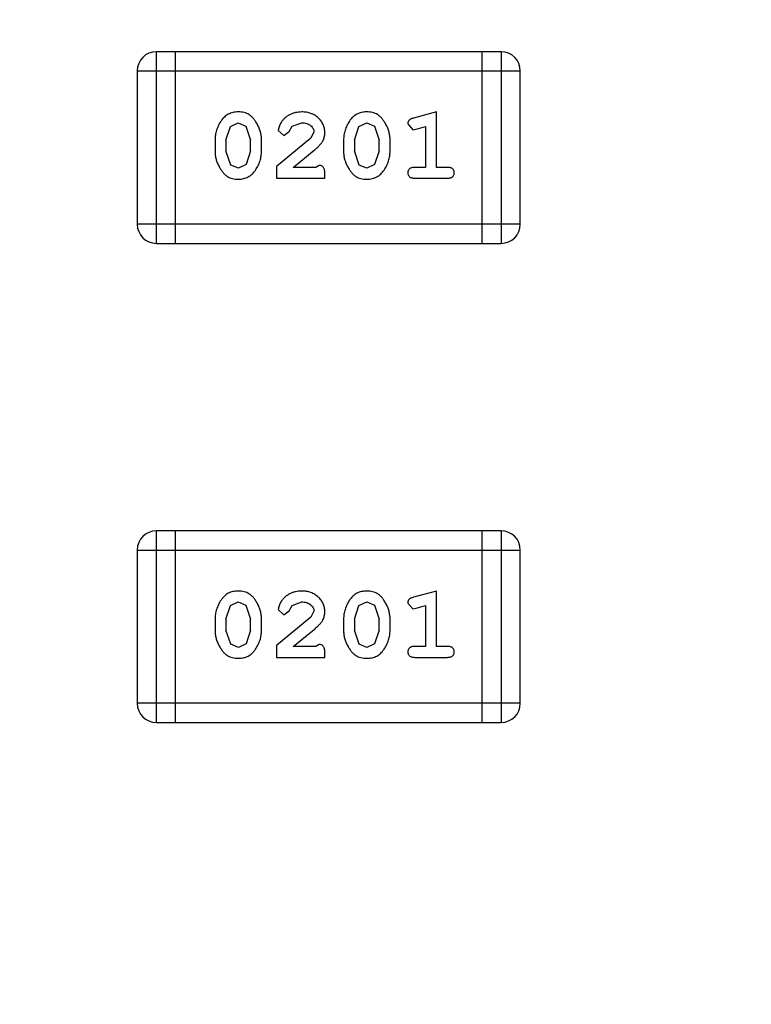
# Model space of a CAD drawing. Header units: inches. Extents: x 398 to 599, y 40 to 151.
# Tile 89 of 100: x 564.68 to 565.85, y 97.72 to 99.29. Entities that reach past the tile are written whole.
import ezdxf

# ---------------------------------------------------------------- set-up
doc = ezdxf.new("R2010")
doc.units = ezdxf.units.IN
doc.header["$LTSCALE"] = 1.21
doc.header["$MEASUREMENT"] = 0
doc.layers.get('0').update_dxf_attribs({"linetype": 'CONTINUOUS'})

msp = doc.modelspace()

# ---------------------------------------------------------------- linework, layer by layer
at = {"color": 7, "linetype": 'Continuous'}
for p, q in [((564.8985, 98.935), (564.8985, 99.2398)), ((565.4471, 99.2398), (564.8985, 99.2398)), ((564.9289, 98.935), (564.9289, 99.2398)), ((565.4166, 99.2398), (565.4166, 98.935)), ((565.4471, 99.2398), (565.4471, 98.935)), ((564.868, 99.2093), (564.868, 98.9655)), ((564.868, 99.2093), (565.4776, 99.2093)), ((565.4776, 98.9655), (565.4776, 99.2093)), ((565.3443, 99.144), (565.3077, 99.1341)), ((565.3443, 99.0559), (565.3443, 99.144)), ((565.0164, 99.1209), (565.0288, 99.1267)), ((565.0288, 99.1267), (565.0409, 99.1214)), ((565.1148, 99.1213), (565.1297, 99.1267)), ((565.2209, 99.1209), (565.2333, 99.1267)), ((565.2333, 99.1267), (565.2454, 99.1214)), ((565.2986, 99.125), (565.3065, 99.1157)), ((565.0092, 99.0991), (565.0164, 99.1209)), ((565.0409, 99.1214), (565.0485, 99.0991)), ((565.0925, 99.1147), (565.1014, 99.1063)), ((565.1014, 99.1063), (565.1099, 99.1128)), ((565.1099, 99.1128), (565.1148, 99.1213)), ((565.1492, 99.1122), (565.1444, 99.1025)), ((565.2137, 99.0991), (565.2209, 99.1209)), ((565.2454, 99.1214), (565.253, 99.0991)), ((565.3065, 99.1157), (565.3119, 99.1167)), ((565.3119, 99.1167), (565.3269, 99.1209)), ((565.3269, 99.1209), (565.3269, 99.0559)), ((564.9919, 99.0994), (564.9919, 99.0817)), ((565.0092, 99.0991), (565.0092, 99.0819)), ((565.0485, 99.0819), (565.0485, 99.0991)), ((565.0658, 99.0817), (565.0658, 99.0994)), ((565.1444, 99.1025), (565.0894, 99.0575)), ((565.1964, 99.0994), (565.1964, 99.0817)), ((565.2137, 99.0991), (565.2137, 99.0819)), ((565.253, 99.0819), (565.253, 99.0991)), ((565.2703, 99.0817), (565.2703, 99.0994)), ((565.0168, 99.0596), (565.0092, 99.0819)), ((565.0485, 99.0819), (565.0412, 99.0602)), ((565.1161, 99.0559), (565.1497, 99.083)), ((565.2213, 99.0596), (565.2137, 99.0819)), ((565.253, 99.0819), (565.2458, 99.0602)), ((565.029, 99.0544), (565.0168, 99.0596)), ((565.0412, 99.0602), (565.029, 99.0544)), ((565.0894, 99.0575), (565.0894, 99.0386)), ((565.1523, 99.0559), (565.1161, 99.0559)), ((565.1578, 99.0591), (565.1523, 99.0559)), ((565.2335, 99.0544), (565.2213, 99.0596)), ((565.2458, 99.0602), (565.2335, 99.0544)), ((565.3269, 99.0559), (565.3096, 99.0559)), ((565.3616, 99.0559), (565.3443, 99.0559)), ((565.0894, 99.0386), (565.1665, 99.0386)), ((565.1665, 99.0386), (565.1665, 99.0465)), ((565.3096, 99.0386), (565.3616, 99.0386)), ((565.4776, 98.9655), (564.868, 98.9655)), ((564.8985, 98.935), (565.4471, 98.935)), ((564.8985, 98.173), (564.8985, 98.4778)), ((565.4471, 98.4778), (564.8985, 98.4778)), ((564.9289, 98.173), (564.9289, 98.4778)), ((565.4166, 98.4778), (565.4166, 98.173)), ((565.4471, 98.4778), (565.4471, 98.173)), ((564.868, 98.4473), (564.868, 98.2035)), ((564.868, 98.4473), (565.4776, 98.4473)), ((565.4776, 98.2035), (565.4776, 98.4473)), ((565.3443, 98.382), (565.3077, 98.3721)), ((565.3443, 98.2939), (565.3443, 98.382)), ((565.0092, 98.3371), (565.0164, 98.3589)), ((565.0164, 98.3589), (565.0288, 98.3647)), ((565.0288, 98.3647), (565.0409, 98.3594)), ((565.0409, 98.3594), (565.0485, 98.3371)), ((565.1099, 98.3508), (565.1148, 98.3593)), ((565.1148, 98.3593), (565.1297, 98.3647)), ((565.2137, 98.3371), (565.2209, 98.3589)), ((565.2209, 98.3589), (565.2333, 98.3647)), ((565.2333, 98.3647), (565.2454, 98.3594)), ((565.2454, 98.3594), (565.253, 98.3371)), ((565.2986, 98.363), (565.3065, 98.3537)), ((565.3119, 98.3547), (565.3269, 98.3589)), ((565.3269, 98.3589), (565.3269, 98.2939)), ((565.0925, 98.3527), (565.1014, 98.3443)), ((565.1014, 98.3443), (565.1099, 98.3508)), ((565.1492, 98.3502), (565.1444, 98.3405)), ((565.3065, 98.3537), (565.3119, 98.3547)), ((564.9919, 98.3374), (564.9919, 98.3197)), ((565.0092, 98.3371), (565.0092, 98.3199)), ((565.0485, 98.3199), (565.0485, 98.3371)), ((565.0658, 98.3197), (565.0658, 98.3374)), ((565.1444, 98.3405), (565.0894, 98.2955)), ((565.1964, 98.3374), (565.1964, 98.3197)), ((565.2137, 98.3371), (565.2137, 98.3199)), ((565.253, 98.3199), (565.253, 98.3371)), ((565.2703, 98.3197), (565.2703, 98.3374)), ((565.0168, 98.2976), (565.0092, 98.3199)), ((565.0485, 98.3199), (565.0412, 98.2982)), ((565.1161, 98.2939), (565.1497, 98.321)), ((565.2213, 98.2976), (565.2137, 98.3199)), ((565.253, 98.3199), (565.2458, 98.2982)), ((565.029, 98.2924), (565.0168, 98.2976)), ((565.0412, 98.2982), (565.029, 98.2924)), ((565.0894, 98.2955), (565.0894, 98.2766)), ((565.1578, 98.2971), (565.1523, 98.2939)), ((565.2335, 98.2924), (565.2213, 98.2976)), ((565.2458, 98.2982), (565.2335, 98.2924)), ((565.1523, 98.2939), (565.1161, 98.2939)), ((565.1665, 98.2766), (565.1665, 98.2845)), ((565.3269, 98.2939), (565.3096, 98.2939)), ((565.3616, 98.2939), (565.3443, 98.2939)), ((565.0894, 98.2766), (565.1665, 98.2766)), ((565.3096, 98.2766), (565.3616, 98.2766)), ((565.4776, 98.2035), (564.868, 98.2035)), ((564.8985, 98.173), (565.4471, 98.173))]:
    msp.add_line(p, q, dxfattribs=at)
for centre, radius, start, end in [((553.751, 92.925), 23, 281.22586, 258.77532), ((553.751, 92.925), 22.75, 294.44334, 241.13427), ((564.8985, 99.2093), 0.0305, 90, 180), ((565.4471, 99.2093), 0.0305, 0, 90), ((564.8985, 98.9655), 0.0305, 180, 270), ((565.4471, 98.9655), 0.0305, 270, 0), ((564.8985, 98.4473), 0.0305, 90, 180), ((565.4471, 98.4473), 0.0305, 0, 90), ((564.8985, 98.2035), 0.0305, 180, 270), ((565.4471, 98.2035), 0.0305, 270, 0)]:
    msp.add_arc(centre, radius, start, end, dxfattribs=at)
for points, knots in [([(565.0287, 99.144), (565.0272, 99.144), (565.0244, 99.1439), (565.0203, 99.1432), (565.0165, 99.1421), (565.0129, 99.1405), (565.0096, 99.1384), (565.0066, 99.1359), (565.0038, 99.1329), (565.0013, 99.1296), (564.9991, 99.126), (564.9972, 99.1223), (564.9955, 99.1186), (564.9942, 99.1148), (564.9931, 99.111), (564.9924, 99.1072), (564.9919, 99.1033), (564.9919, 99.1007), (564.9919, 99.0994)], [0, 0, 0, 0, 0.06692, 0.130834, 0.19258, 0.252759, 0.312631, 0.373411, 0.436359, 0.501894, 0.568244, 0.632472, 0.69556, 0.757163, 0.818592, 0.878885, 0.939235, 1, 1, 1, 1]), ([(565.0658, 99.0994), (565.0658, 99.1005), (565.0657, 99.1026), (565.0655, 99.1058), (565.0649, 99.109), (565.0642, 99.1121), (565.0633, 99.1151), (565.0622, 99.1181), (565.0609, 99.1211), (565.0594, 99.124), (565.0578, 99.1267), (565.0562, 99.1293), (565.0545, 99.1316), (565.0529, 99.1337), (565.0512, 99.1355), (565.0494, 99.1372), (565.0477, 99.1386), (565.0453, 99.1402), (565.0422, 99.1418), (565.038, 99.1431), (565.0335, 99.1439), (565.0303, 99.144), (565.0287, 99.144)], [0, 0, 0, 0, 0.049855, 0.099516, 0.148482, 0.19758, 0.246804, 0.296268, 0.346517, 0.397047, 0.446826, 0.49336, 0.537801, 0.579207, 0.617974, 0.654833, 0.689171, 0.722088, 0.786392, 0.853518, 0.924186, 1, 1, 1, 1]), ([(565.1298, 99.144), (565.1281, 99.144), (565.1248, 99.1438), (565.1198, 99.143), (565.1151, 99.1416), (565.1106, 99.1396), (565.1064, 99.1372), (565.1028, 99.1343), (565.0996, 99.131), (565.0971, 99.1275), (565.0952, 99.1239), (565.0937, 99.1206), (565.0928, 99.1175), (565.0926, 99.1156), (565.0925, 99.1147)], [0, 0, 0, 0, 0.098286, 0.193983, 0.289056, 0.384352, 0.477435, 0.566197, 0.652355, 0.737986, 0.818188, 0.887401, 0.94802, 1, 1, 1, 1]), ([(565.1665, 99.1113), (565.1664, 99.1124), (565.1664, 99.1146), (565.1659, 99.1178), (565.1651, 99.1209), (565.164, 99.1239), (565.1625, 99.1267), (565.1607, 99.1295), (565.1586, 99.132), (565.1562, 99.1345), (565.1536, 99.1367), (565.1507, 99.1387), (565.1477, 99.1403), (565.1445, 99.1417), (565.141, 99.1427), (565.1375, 99.1435), (565.1337, 99.1439), (565.1311, 99.144), (565.1298, 99.144)], [0, 0, 0, 0, 0.060981, 0.120256, 0.178148, 0.236115, 0.293993, 0.352864, 0.413358, 0.476056, 0.539296, 0.602396, 0.665116, 0.728325, 0.792919, 0.859317, 0.928302, 1, 1, 1, 1]), ([(565.2332, 99.144), (565.2317, 99.144), (565.2289, 99.1439), (565.2248, 99.1432), (565.221, 99.1421), (565.2174, 99.1405), (565.2141, 99.1384), (565.2111, 99.1359), (565.2083, 99.1329), (565.2058, 99.1296), (565.2036, 99.126), (565.2017, 99.1223), (565.2, 99.1186), (565.1987, 99.1148), (565.1977, 99.111), (565.1969, 99.1072), (565.1965, 99.1033), (565.1964, 99.1007), (565.1964, 99.0994)], [0, 0, 0, 0, 0.06692, 0.130834, 0.19258, 0.252759, 0.312631, 0.373411, 0.436359, 0.501894, 0.568244, 0.632472, 0.69556, 0.757163, 0.818592, 0.878885, 0.939235, 1, 1, 1, 1]), ([(565.2703, 99.0994), (565.2703, 99.1005), (565.2703, 99.1026), (565.27, 99.1058), (565.2694, 99.109), (565.2688, 99.1121), (565.2678, 99.1151), (565.2667, 99.1181), (565.2654, 99.1211), (565.2639, 99.124), (565.2623, 99.1267), (565.2607, 99.1293), (565.259, 99.1316), (565.2574, 99.1337), (565.2557, 99.1355), (565.254, 99.1372), (565.2522, 99.1386), (565.2499, 99.1402), (565.2467, 99.1418), (565.2425, 99.1431), (565.238, 99.1439), (565.2348, 99.144), (565.2332, 99.144)], [0, 0, 0, 0, 0.049855, 0.099516, 0.148482, 0.19758, 0.246804, 0.296268, 0.346517, 0.397047, 0.446826, 0.49336, 0.537801, 0.579207, 0.617974, 0.654833, 0.689171, 0.722088, 0.786392, 0.853518, 0.924186, 1, 1, 1, 1]), ([(565.1297, 99.1267), (565.1311, 99.1267), (565.1338, 99.1266), (565.1376, 99.1257), (565.141, 99.1244), (565.1439, 99.1224), (565.1462, 99.1202), (565.1479, 99.1177), (565.149, 99.115), (565.1491, 99.1131), (565.1492, 99.1122)], [0, 0, 0, 0, 0.156344, 0.299348, 0.4327, 0.561, 0.682299, 0.791883, 0.89611, 1, 1, 1, 1]), ([(565.3077, 99.1341), (565.3068, 99.1339), (565.3053, 99.1334), (565.3032, 99.1326), (565.3016, 99.1317), (565.3004, 99.1306), (565.2996, 99.1294), (565.299, 99.1281), (565.2987, 99.1266), (565.2986, 99.1255), (565.2986, 99.125)], [0, 0, 0, 0, 0.187321, 0.344927, 0.475328, 0.579604, 0.674244, 0.773631, 0.882025, 1, 1, 1, 1]), ([(565.1497, 99.083), (565.1506, 99.0837), (565.1523, 99.0852), (565.1547, 99.0874), (565.1568, 99.0896), (565.1586, 99.0915), (565.1603, 99.0934), (565.1616, 99.0952), (565.1627, 99.0968), (565.1638, 99.0989), (565.1649, 99.1014), (565.1658, 99.1046), (565.1664, 99.1079), (565.1665, 99.1101), (565.1665, 99.1113)], [0, 0, 0, 0, 0.103002, 0.197728, 0.285279, 0.365235, 0.437224, 0.502446, 0.560545, 0.611446, 0.707576, 0.80349, 0.900532, 1, 1, 1, 1]), ([(564.9919, 99.0817), (564.9919, 99.0806), (564.9919, 99.0785), (564.9922, 99.0753), (564.9927, 99.0722), (564.9934, 99.0691), (564.9943, 99.066), (564.9954, 99.063), (564.9967, 99.0601), (564.9982, 99.0572), (564.9997, 99.0544), (565.0014, 99.0519), (565.003, 99.0496), (565.0046, 99.0475), (565.0063, 99.0456), (565.008, 99.044), (565.0098, 99.0425), (565.0121, 99.0409), (565.0153, 99.0393), (565.0195, 99.038), (565.0241, 99.0372), (565.0273, 99.0371), (565.0289, 99.037)], [0, 0, 0, 0, 0.049886, 0.09882, 0.148132, 0.19689, 0.246038, 0.295176, 0.345305, 0.395692, 0.445312, 0.491875, 0.535813, 0.577009, 0.616081, 0.652689, 0.687585, 0.720206, 0.785062, 0.85223, 0.923759, 1, 1, 1, 1]), ([(565.0289, 99.037), (565.0304, 99.0371), (565.0332, 99.0372), (565.0373, 99.0379), (565.0411, 99.039), (565.0447, 99.0406), (565.048, 99.0426), (565.051, 99.0451), (565.0538, 99.0481), (565.0563, 99.0515), (565.0585, 99.0551), (565.0605, 99.0587), (565.0621, 99.0625), (565.0635, 99.0662), (565.0645, 99.07), (565.0653, 99.0739), (565.0657, 99.0778), (565.0658, 99.0804), (565.0658, 99.0817)], [0, 0, 0, 0, 0.067217, 0.131051, 0.19272, 0.252824, 0.312745, 0.373449, 0.436041, 0.501494, 0.567761, 0.632087, 0.695096, 0.757109, 0.817993, 0.878657, 0.939311, 1, 1, 1, 1]), ([(565.1964, 99.0817), (565.1964, 99.0806), (565.1964, 99.0785), (565.1967, 99.0753), (565.1972, 99.0722), (565.1979, 99.0691), (565.1988, 99.066), (565.1999, 99.063), (565.2012, 99.0601), (565.2027, 99.0572), (565.2042, 99.0544), (565.2059, 99.0519), (565.2075, 99.0496), (565.2092, 99.0475), (565.2109, 99.0456), (565.2125, 99.044), (565.2143, 99.0425), (565.2167, 99.0409), (565.2198, 99.0393), (565.224, 99.038), (565.2286, 99.0372), (565.2318, 99.0371), (565.2334, 99.037)], [0, 0, 0, 0, 0.049886, 0.09882, 0.148132, 0.19689, 0.246038, 0.295176, 0.345305, 0.395692, 0.445312, 0.491875, 0.535813, 0.577009, 0.616081, 0.652689, 0.687585, 0.720206, 0.785062, 0.85223, 0.923759, 1, 1, 1, 1]), ([(565.2334, 99.037), (565.2349, 99.0371), (565.2377, 99.0372), (565.2418, 99.0379), (565.2456, 99.039), (565.2492, 99.0406), (565.2525, 99.0426), (565.2556, 99.0451), (565.2584, 99.0481), (565.2608, 99.0515), (565.263, 99.0551), (565.265, 99.0587), (565.2666, 99.0625), (565.268, 99.0662), (565.269, 99.07), (565.2698, 99.0739), (565.2702, 99.0778), (565.2703, 99.0804), (565.2703, 99.0817)], [0, 0, 0, 0, 0.067217, 0.131051, 0.19272, 0.252824, 0.312745, 0.373449, 0.436041, 0.501494, 0.567761, 0.632087, 0.695096, 0.757109, 0.817993, 0.878657, 0.939311, 1, 1, 1, 1]), ([(565.1665, 99.0465), (565.1665, 99.0476), (565.1664, 99.0495), (565.166, 99.0522), (565.1653, 99.0545), (565.1642, 99.0562), (565.1629, 99.0575), (565.1614, 99.0584), (565.1597, 99.059), (565.1585, 99.059), (565.1578, 99.0591)], [0, 0, 0, 0, 0.1844, 0.34094, 0.473574, 0.586824, 0.690029, 0.789175, 0.890445, 1, 1, 1, 1]), ([(565.3096, 99.0559), (565.3087, 99.0559), (565.3071, 99.0559), (565.3047, 99.0554), (565.3028, 99.0546), (565.3012, 99.0536), (565.3001, 99.0522), (565.2992, 99.0507), (565.2987, 99.0491), (565.2987, 99.0479), (565.2986, 99.0473)], [0, 0, 0, 0, 0.169102, 0.317658, 0.446239, 0.563118, 0.671828, 0.776546, 0.884858, 1, 1, 1, 1]), ([(565.2986, 99.0473), (565.2987, 99.0467), (565.2987, 99.0455), (565.2992, 99.0438), (565.3001, 99.0423), (565.3012, 99.0409), (565.3028, 99.0399), (565.3047, 99.0392), (565.3071, 99.0387), (565.3087, 99.0386), (565.3096, 99.0386)], [0, 0, 0, 0, 0.115051, 0.223278, 0.329269, 0.437893, 0.554681, 0.682591, 0.83103, 1, 1, 1, 1]), ([(565.3726, 99.0473), (565.3725, 99.0479), (565.3725, 99.0491), (565.372, 99.0507), (565.3711, 99.0522), (565.37, 99.0536), (565.3684, 99.0547), (565.3665, 99.0554), (565.3641, 99.0559), (565.3625, 99.0559), (565.3616, 99.0559)], [0, 0, 0, 0, 0.11517, 0.223509, 0.328254, 0.438012, 0.553651, 0.682263, 0.830856, 1, 1, 1, 1]), ([(565.3616, 99.0386), (565.3625, 99.0386), (565.3641, 99.0387), (565.3665, 99.0392), (565.3684, 99.0399), (565.37, 99.041), (565.3711, 99.0423), (565.372, 99.0438), (565.3725, 99.0455), (565.3725, 99.0467), (565.3726, 99.0473)], [0, 0, 0, 0, 0.169012, 0.317488, 0.445429, 0.560977, 0.67065, 0.776666, 0.88492, 1, 1, 1, 1]), ([(565.0287, 98.382), (565.0272, 98.382), (565.0244, 98.3819), (565.0203, 98.3812), (565.0165, 98.3801), (565.0129, 98.3785), (565.0096, 98.3764), (565.0066, 98.3739), (565.0038, 98.371), (565.0013, 98.3676), (564.9991, 98.364), (564.9972, 98.3603), (564.9955, 98.3566), (564.9942, 98.3528), (564.9931, 98.349), (564.9924, 98.3452), (564.9919, 98.3413), (564.9919, 98.3387), (564.9919, 98.3374)], [0, 0, 0, 0, 0.06692, 0.130834, 0.19258, 0.252759, 0.312631, 0.373411, 0.436359, 0.501894, 0.568244, 0.632472, 0.69556, 0.757163, 0.818592, 0.878885, 0.939235, 1, 1, 1, 1]), ([(565.0658, 98.3374), (565.0658, 98.3385), (565.0657, 98.3406), (565.0655, 98.3438), (565.0649, 98.347), (565.0642, 98.3501), (565.0633, 98.3531), (565.0622, 98.3561), (565.0609, 98.3591), (565.0594, 98.362), (565.0578, 98.3647), (565.0562, 98.3673), (565.0545, 98.3696), (565.0529, 98.3717), (565.0512, 98.3735), (565.0494, 98.3752), (565.0477, 98.3766), (565.0453, 98.3782), (565.0422, 98.3798), (565.038, 98.3811), (565.0335, 98.3819), (565.0303, 98.382), (565.0287, 98.382)], [0, 0, 0, 0, 0.049855, 0.099516, 0.148482, 0.19758, 0.246804, 0.296268, 0.346517, 0.397047, 0.446826, 0.49336, 0.537801, 0.579207, 0.617974, 0.654833, 0.689171, 0.722088, 0.786392, 0.853518, 0.924186, 1, 1, 1, 1]), ([(565.1298, 98.382), (565.1281, 98.382), (565.1248, 98.3819), (565.1198, 98.381), (565.1151, 98.3796), (565.1106, 98.3776), (565.1064, 98.3752), (565.1028, 98.3723), (565.0996, 98.369), (565.0971, 98.3655), (565.0952, 98.3619), (565.0937, 98.3586), (565.0928, 98.3555), (565.0926, 98.3536), (565.0925, 98.3527)], [0, 0, 0, 0, 0.098286, 0.193983, 0.289056, 0.384352, 0.477435, 0.566197, 0.652355, 0.737986, 0.818188, 0.887401, 0.94802, 1, 1, 1, 1]), ([(565.1665, 98.3493), (565.1664, 98.3504), (565.1664, 98.3526), (565.1659, 98.3558), (565.1651, 98.3589), (565.164, 98.3619), (565.1625, 98.3647), (565.1607, 98.3675), (565.1586, 98.3701), (565.1562, 98.3725), (565.1536, 98.3747), (565.1507, 98.3767), (565.1477, 98.3783), (565.1445, 98.3797), (565.141, 98.3807), (565.1375, 98.3815), (565.1337, 98.3819), (565.1311, 98.382), (565.1298, 98.382)], [0, 0, 0, 0, 0.060981, 0.120256, 0.178148, 0.236115, 0.293993, 0.352864, 0.413358, 0.476056, 0.539296, 0.602396, 0.665116, 0.728325, 0.792919, 0.859317, 0.928302, 1, 1, 1, 1]), ([(565.2332, 98.382), (565.2317, 98.382), (565.2289, 98.3819), (565.2248, 98.3812), (565.221, 98.3801), (565.2174, 98.3785), (565.2141, 98.3764), (565.2111, 98.3739), (565.2083, 98.371), (565.2058, 98.3676), (565.2036, 98.364), (565.2017, 98.3603), (565.2, 98.3566), (565.1987, 98.3528), (565.1977, 98.349), (565.1969, 98.3452), (565.1965, 98.3413), (565.1964, 98.3387), (565.1964, 98.3374)], [0, 0, 0, 0, 0.06692, 0.130834, 0.19258, 0.252759, 0.312631, 0.373411, 0.436359, 0.501894, 0.568244, 0.632472, 0.69556, 0.757163, 0.818592, 0.878885, 0.939235, 1, 1, 1, 1]), ([(565.2703, 98.3374), (565.2703, 98.3385), (565.2703, 98.3406), (565.27, 98.3438), (565.2694, 98.347), (565.2688, 98.3501), (565.2678, 98.3531), (565.2667, 98.3561), (565.2654, 98.3591), (565.2639, 98.362), (565.2623, 98.3647), (565.2607, 98.3673), (565.259, 98.3696), (565.2574, 98.3717), (565.2557, 98.3735), (565.254, 98.3752), (565.2522, 98.3766), (565.2499, 98.3782), (565.2467, 98.3798), (565.2425, 98.3811), (565.238, 98.3819), (565.2348, 98.382), (565.2332, 98.382)], [0, 0, 0, 0, 0.049855, 0.099516, 0.148482, 0.19758, 0.246804, 0.296268, 0.346517, 0.397047, 0.446826, 0.49336, 0.537801, 0.579207, 0.617974, 0.654833, 0.689171, 0.722088, 0.786392, 0.853518, 0.924186, 1, 1, 1, 1]), ([(565.1297, 98.3647), (565.1311, 98.3647), (565.1338, 98.3646), (565.1376, 98.3637), (565.141, 98.3624), (565.1439, 98.3604), (565.1462, 98.3582), (565.1479, 98.3557), (565.149, 98.353), (565.1491, 98.3511), (565.1492, 98.3502)], [0, 0, 0, 0, 0.156344, 0.299348, 0.4327, 0.561, 0.682299, 0.791883, 0.89611, 1, 1, 1, 1]), ([(565.3077, 98.3721), (565.3068, 98.3719), (565.3053, 98.3714), (565.3032, 98.3706), (565.3016, 98.3697), (565.3004, 98.3686), (565.2996, 98.3675), (565.299, 98.3661), (565.2987, 98.3646), (565.2986, 98.3635), (565.2986, 98.363)], [0, 0, 0, 0, 0.187321, 0.344927, 0.475328, 0.579604, 0.674244, 0.773631, 0.882025, 1, 1, 1, 1]), ([(565.1497, 98.321), (565.1506, 98.3217), (565.1523, 98.3232), (565.1547, 98.3254), (565.1568, 98.3276), (565.1586, 98.3295), (565.1603, 98.3314), (565.1616, 98.3332), (565.1627, 98.3348), (565.1638, 98.3369), (565.1649, 98.3394), (565.1658, 98.3426), (565.1664, 98.3459), (565.1665, 98.3481), (565.1665, 98.3493)], [0, 0, 0, 0, 0.103002, 0.197728, 0.285279, 0.365235, 0.437224, 0.502446, 0.560545, 0.611446, 0.707576, 0.80349, 0.900532, 1, 1, 1, 1]), ([(564.9919, 98.3197), (564.9919, 98.3186), (564.9919, 98.3165), (564.9922, 98.3133), (564.9927, 98.3102), (564.9934, 98.3071), (564.9943, 98.304), (564.9954, 98.301), (564.9967, 98.2981), (564.9982, 98.2952), (564.9997, 98.2925), (565.0014, 98.2899), (565.003, 98.2876), (565.0046, 98.2855), (565.0063, 98.2836), (565.008, 98.282), (565.0098, 98.2805), (565.0121, 98.2789), (565.0153, 98.2773), (565.0195, 98.276), (565.0241, 98.2752), (565.0273, 98.2751), (565.0289, 98.2751)], [0, 0, 0, 0, 0.049886, 0.09882, 0.148132, 0.19689, 0.246038, 0.295176, 0.345305, 0.395692, 0.445312, 0.491875, 0.535813, 0.577009, 0.616081, 0.652689, 0.687585, 0.720206, 0.785062, 0.85223, 0.923759, 1, 1, 1, 1]), ([(565.0289, 98.2751), (565.0304, 98.2751), (565.0332, 98.2752), (565.0373, 98.2759), (565.0411, 98.277), (565.0447, 98.2786), (565.048, 98.2806), (565.051, 98.2831), (565.0538, 98.2861), (565.0563, 98.2895), (565.0585, 98.2931), (565.0605, 98.2967), (565.0621, 98.3005), (565.0635, 98.3042), (565.0645, 98.308), (565.0653, 98.3119), (565.0657, 98.3158), (565.0658, 98.3184), (565.0658, 98.3197)], [0, 0, 0, 0, 0.067217, 0.131051, 0.19272, 0.252824, 0.312745, 0.373449, 0.436041, 0.501494, 0.567761, 0.632087, 0.695096, 0.757109, 0.817993, 0.878657, 0.939311, 1, 1, 1, 1]), ([(565.1964, 98.3197), (565.1964, 98.3186), (565.1964, 98.3165), (565.1967, 98.3133), (565.1972, 98.3102), (565.1979, 98.3071), (565.1988, 98.304), (565.1999, 98.301), (565.2012, 98.2981), (565.2027, 98.2952), (565.2042, 98.2925), (565.2059, 98.2899), (565.2075, 98.2876), (565.2092, 98.2855), (565.2109, 98.2836), (565.2125, 98.282), (565.2143, 98.2805), (565.2167, 98.2789), (565.2198, 98.2773), (565.224, 98.276), (565.2286, 98.2752), (565.2318, 98.2751), (565.2334, 98.2751)], [0, 0, 0, 0, 0.049886, 0.09882, 0.148132, 0.19689, 0.246038, 0.295176, 0.345305, 0.395692, 0.445312, 0.491875, 0.535813, 0.577009, 0.616081, 0.652689, 0.687585, 0.720206, 0.785062, 0.85223, 0.923759, 1, 1, 1, 1]), ([(565.2334, 98.2751), (565.2349, 98.2751), (565.2377, 98.2752), (565.2418, 98.2759), (565.2456, 98.277), (565.2492, 98.2786), (565.2525, 98.2806), (565.2556, 98.2831), (565.2584, 98.2861), (565.2608, 98.2895), (565.263, 98.2931), (565.265, 98.2967), (565.2666, 98.3005), (565.268, 98.3042), (565.269, 98.308), (565.2698, 98.3119), (565.2702, 98.3158), (565.2703, 98.3184), (565.2703, 98.3197)], [0, 0, 0, 0, 0.067217, 0.131051, 0.19272, 0.252824, 0.312745, 0.373449, 0.436041, 0.501494, 0.567761, 0.632087, 0.695096, 0.757109, 0.817993, 0.878657, 0.939311, 1, 1, 1, 1]), ([(565.1665, 98.2845), (565.1665, 98.2856), (565.1664, 98.2875), (565.166, 98.2902), (565.1653, 98.2925), (565.1642, 98.2942), (565.1629, 98.2955), (565.1614, 98.2964), (565.1597, 98.297), (565.1585, 98.2971), (565.1578, 98.2971)], [0, 0, 0, 0, 0.1844, 0.34094, 0.473574, 0.586824, 0.690029, 0.789175, 0.890445, 1, 1, 1, 1]), ([(565.3096, 98.2939), (565.3087, 98.2939), (565.3071, 98.2939), (565.3047, 98.2934), (565.3028, 98.2927), (565.3012, 98.2916), (565.3001, 98.2902), (565.2992, 98.2888), (565.2987, 98.2871), (565.2987, 98.2859), (565.2986, 98.2853)], [0, 0, 0, 0, 0.169102, 0.317658, 0.446239, 0.563118, 0.671828, 0.776546, 0.884858, 1, 1, 1, 1]), ([(565.2986, 98.2853), (565.2987, 98.2847), (565.2987, 98.2835), (565.2992, 98.2818), (565.3001, 98.2803), (565.3012, 98.2789), (565.3028, 98.2779), (565.3047, 98.2772), (565.3071, 98.2767), (565.3087, 98.2766), (565.3096, 98.2766)], [0, 0, 0, 0, 0.115051, 0.223278, 0.329269, 0.437893, 0.554681, 0.682591, 0.83103, 1, 1, 1, 1]), ([(565.3726, 98.2853), (565.3725, 98.2859), (565.3725, 98.2871), (565.372, 98.2888), (565.3711, 98.2903), (565.37, 98.2916), (565.3684, 98.2927), (565.3665, 98.2934), (565.3641, 98.2939), (565.3625, 98.2939), (565.3616, 98.2939)], [0, 0, 0, 0, 0.11517, 0.223509, 0.328254, 0.438012, 0.553651, 0.682263, 0.830856, 1, 1, 1, 1]), ([(565.3616, 98.2766), (565.3625, 98.2766), (565.3641, 98.2767), (565.3665, 98.2772), (565.3684, 98.2779), (565.37, 98.279), (565.3711, 98.2803), (565.372, 98.2818), (565.3725, 98.2835), (565.3725, 98.2847), (565.3726, 98.2853)], [0, 0, 0, 0, 0.169012, 0.317488, 0.445429, 0.560977, 0.67065, 0.776666, 0.88492, 1, 1, 1, 1])]:
    msp.add_open_spline(points, degree=3, knots=knots, dxfattribs=at)

doc.saveas('drawing.dxf')
